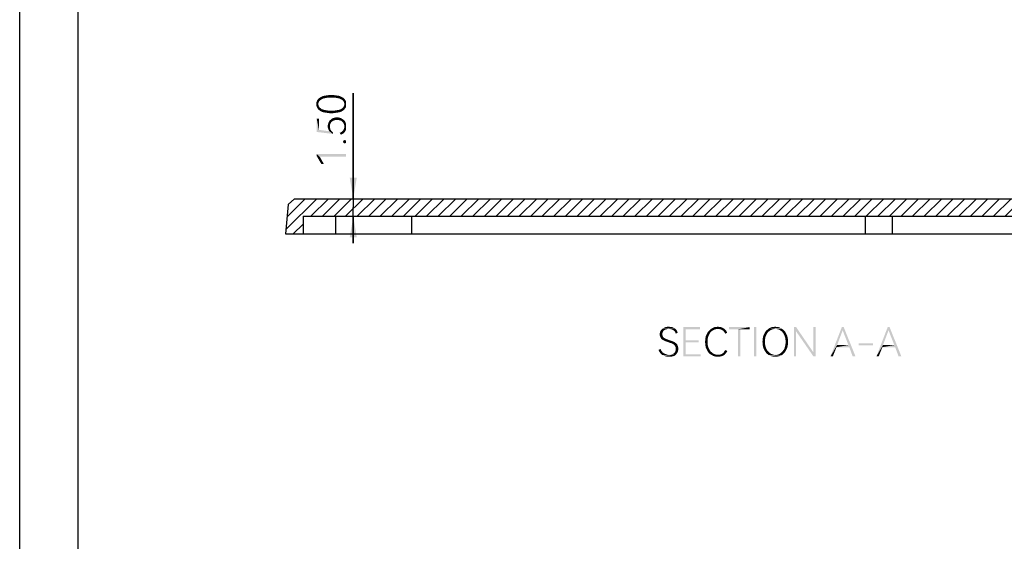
# Model space of a CAD drawing. Header units: millimetres. Extents: x 0 to 297, y 0 to 210.
# Tile 33 of 84: x 0 to 84, y 45 to 89. Entities that reach past the tile are written whole.
import ezdxf

# ---------------------------------------------------------------- set-up
doc = ezdxf.new("R2010")
doc.units = ezdxf.units.MM
doc.header["$LTSCALE"] = 16.335
doc.layers.get('0').update_dxf_attribs({"linetype": 'CONTINUOUS'})
doc.styles.get("Standard").update_dxf_attribs({"font": 'harmonyos_sans_sc_light.ttf'})
doc.dimstyles.new('DIMSTYLE_6', dxfattribs={"dimtxt": 2.5, "dimasz": 1.8, "dimexe": 0.8, "dimexo": 0, "dimtad": 1, "dimzin": 0, "dimdsep": 46, "dimtxsty": 'STANDARD', "dimblk": '_FILLED', "dimblk1": '_FILLED', "dimblk2": '_FILLED', "dimcen": 0.09, "dimclrt": 7, "dimazin": 0, "dimtp": 0.01, "dimtm": 0.01, "dimtfac": 1, "dimtofl": 0, "dimtmove": 0, "dimatfit": 3, "dimldrblk": '_FILLED', "dimfxl": 1, "dimtolj": 1, "dimtzin": 0, "dimarcsym": 0})

# ---------------------------------------------------------------- blocks, each defined once
blk = doc.blocks.new('_FILLED')
at = {"color": 0, "linetype": 'BYBLOCK'}
blk.add_solid([(0, 0), (-1, 0.167), (-1, -0.167)], dxfattribs=at)
blk = doc.blocks.new('*D10')
at = {"color": 7, "linetype": 'CONTINUOUS'}
for p, q in [((28.529, 73.908), (28.529, 82.933)), ((28.529, 82.933), (28.529, 73.158)), ((28.529, 70.108), (28.529, 73.158)), ((28.529, 72.408), (28.529, 70.108))]:
    blk.add_line(p, q, dxfattribs=at)
at = {"color": 7, "linetype": 'CONTINUOUS', "xscale": 1.8, "yscale": 1.8, "zscale": 1.8}
for p, rotation in [((28.529, 73.908), 270), ((28.529, 72.408), 90)]:
    blk.add_blockref('_FILLED', p, dxfattribs=dict(at, rotation=rotation))

msp = doc.modelspace()

# ---------------------------------------------------------------- hatches: boundary and pattern name
at = {"linetype": 'CONTINUOUS'}
h = msp.add_hatch(dxfattribs=at)
h.set_pattern_fill('A', scale=0.699826, angle=45, style=0, pattern_type=0)
h.set_pattern_definition([(45, (0, 0), (-0.4948515, 0.4948515), [])])
edge = h.paths.add_edge_path()
edge.add_line((22.741, 70.908), (24.241, 70.908))
edge.add_line((22.959, 73.41), (22.741, 70.908))
edge.add_line((22.959, 73.41), (23.503, 73.908))
edge.add_line((23.503, 73.908), (65.741, 73.908))
edge.add_line((99.351, 73.908), (65.741, 73.908))
edge.add_line((99.351, 73.908), (99.351, 72.408))
edge.add_line((100.151, 72.408), (99.351, 72.408))
edge.add_line((100.151, 72.408), (100.151, 71.408))
edge.add_line((100.151, 71.408), (98.601, 71.408))
edge.add_line((98.601, 71.208), (98.601, 71.408))
edge.add_line((98.301, 70.908), (98.601, 71.208))
edge.add_line((98.301, 70.908), (98.001, 70.908))
edge.add_line((98.001, 72.408), (98.001, 70.908))
edge.add_line((98.001, 72.408), (65.741, 72.408))
edge.add_line((24.241, 72.408), (65.741, 72.408))
edge.add_line((24.241, 72.408), (24.241, 70.908))
edge = h.paths.add_edge_path()
edge.add_line((108.741, 70.908), (104.201, 70.908))
edge.add_line((104.201, 70.908), (103.901, 71.208))
edge.add_line((103.901, 71.208), (103.901, 71.408))
edge.add_line((103.901, 71.408), (102.351, 71.408))
edge.add_line((102.351, 72.408), (102.351, 71.408))
edge.add_line((103.151, 72.408), (102.351, 72.408))
edge.add_line((103.151, 73.908), (103.151, 72.408))
edge.add_line((107.978, 73.908), (103.151, 73.908))
edge.add_line((108.522, 73.41), (107.978, 73.908))
edge.add_line((108.522, 73.41), (108.741, 70.908))

# ---------------------------------------------------------------- linework, layer by layer
at = {"color": 7, "linetype": 'CONTINUOUS'}
for p, q in [((0, 0), (0, 210)), ((22.959, 73.41), (22.741, 70.908)), ((22.959, 73.41), (23.503, 73.908)), ((23.503, 73.908), (107.978, 73.908)), ((24.241, 72.408), (24.241, 70.908)), ((24.241, 72.408), (98.001, 72.408)), ((27.019, 72.408), (27.019, 70.908)), ((33.501, 72.408), (33.501, 70.908)), ((72.341, 70.908), (72.341, 72.408)), ((74.641, 70.908), (74.641, 72.408)), ((22.741, 70.908), (108.741, 70.908))]:
    msp.add_line(p, q, dxfattribs=at)
at = {"color": 7, "linetype": 'CONTINUOUS', "true_color": 0x00bfff}
msp.add_line((5, 5), (5, 205), dxfattribs=at)
at = {"color": 7, "linetype": 'CONTINUOUS'}
for points in [[(25.66, 82.285), (25.623, 82.522), (25.696, 82.577)], [(25.696, 82.577), (25.714, 82.34), (25.66, 82.285)], [(25.769, 82.376), (25.696, 82.577), (25.787, 82.614)], [(25.769, 82.376), (25.714, 82.34), (25.696, 82.577)], [(25.787, 82.614), (25.824, 82.413), (25.769, 82.376)], [(25.824, 82.413), (25.787, 82.614), (25.879, 82.668)], [(25.879, 82.668), (25.897, 82.449), (25.824, 82.413)], [(25.988, 82.486), (25.879, 82.668), (25.988, 82.705)], [(25.988, 82.486), (25.897, 82.449), (25.879, 82.668)], [(26.079, 82.504), (25.988, 82.705), (26.098, 82.723)], [(25.988, 82.705), (26.079, 82.504), (25.988, 82.486)], [(26.098, 82.723), (26.171, 82.522), (26.079, 82.504)], [(26.171, 82.522), (26.098, 82.723), (26.225, 82.741)], [(26.225, 82.741), (26.28, 82.541), (26.171, 82.522)], [(26.28, 82.541), (26.225, 82.741), (26.353, 82.76)], [(26.353, 82.76), (26.408, 82.541), (26.28, 82.541)], [(26.408, 82.541), (26.353, 82.76), (26.499, 82.778)], [(26.499, 82.778), (26.536, 82.559), (26.408, 82.541)], [(26.663, 82.559), (26.536, 82.559), (26.499, 82.778)], [(26.663, 82.559), (26.499, 82.778), (26.663, 82.778)], [(26.663, 82.778), (26.791, 82.559), (26.663, 82.559)], [(26.791, 82.559), (26.663, 82.778), (26.809, 82.778)], [(26.809, 82.778), (26.919, 82.541), (26.791, 82.559)], [(26.919, 82.541), (26.809, 82.778), (26.955, 82.76)], [(26.955, 82.76), (27.028, 82.541), (26.919, 82.541)], [(27.028, 82.541), (26.955, 82.76), (27.083, 82.741)], [(27.083, 82.741), (27.138, 82.522), (27.028, 82.541)], [(27.138, 82.522), (27.083, 82.741), (27.211, 82.723)], [(27.211, 82.723), (27.247, 82.504), (27.138, 82.522)], [(27.338, 82.486), (27.247, 82.504), (27.211, 82.723)], [(27.338, 82.486), (27.211, 82.723), (27.338, 82.705)], [(27.338, 82.705), (27.411, 82.449), (27.338, 82.486)], [(27.411, 82.449), (27.338, 82.705), (27.43, 82.668)], [(27.43, 82.668), (27.484, 82.413), (27.411, 82.449)], [(27.484, 82.413), (27.43, 82.668), (27.539, 82.614)], [(27.539, 82.614), (27.557, 82.376), (27.484, 82.413)], [(27.612, 82.34), (27.557, 82.376), (27.539, 82.614)], [(27.612, 82.34), (27.539, 82.614), (27.612, 82.577)], [(27.612, 82.577), (27.649, 82.285), (27.612, 82.34)], [(27.685, 82.249), (27.649, 82.285), (27.612, 82.577)], [(27.685, 82.249), (27.612, 82.577), (27.703, 82.522)], [(25.386, 81.829), (25.368, 82.085), (25.386, 82.176)], [(25.368, 81.993), (25.368, 82.085), (25.386, 81.829)], [(25.368, 81.993), (25.386, 81.829), (25.368, 81.902)], [(25.422, 81.738), (25.386, 82.176), (25.422, 82.249)], [(25.386, 82.176), (25.422, 81.738), (25.386, 81.829)], [(25.422, 82.249), (25.441, 82.322), (25.459, 81.665)], [(25.422, 82.249), (25.459, 81.665), (25.422, 81.738)], [(25.495, 81.61), (25.441, 82.322), (25.495, 82.395)], [(25.495, 81.61), (25.459, 81.665), (25.441, 82.322)], [(25.55, 82.066), (25.495, 82.395), (25.55, 82.468)], [(25.495, 82.395), (25.55, 81.537), (25.495, 81.61)], [(25.55, 81.939), (25.55, 81.537), (25.495, 82.395)], [(25.55, 81.993), (25.55, 81.939), (25.495, 82.395)], [(25.55, 82.066), (25.55, 81.993), (25.495, 82.395)], [(25.623, 82.249), (25.55, 82.468), (25.623, 82.522)], [(25.55, 82.468), (25.568, 82.121), (25.55, 82.066)], [(25.587, 82.194), (25.568, 82.121), (25.55, 82.468)], [(25.623, 82.249), (25.587, 82.194), (25.55, 82.468)], [(25.55, 81.939), (25.568, 81.866), (25.623, 81.482)], [(25.55, 81.939), (25.623, 81.482), (25.55, 81.537)], [(25.568, 81.866), (25.587, 81.811), (25.623, 81.482)], [(25.623, 81.482), (25.587, 81.811), (25.623, 81.756)], [(25.623, 82.522), (25.66, 82.285), (25.623, 82.249)], [(25.623, 81.756), (25.66, 81.701), (25.696, 81.428)], [(25.623, 81.756), (25.696, 81.428), (25.623, 81.482)], [(25.696, 81.428), (25.66, 81.701), (25.714, 81.665)], [(27.612, 81.665), (27.649, 81.701), (27.703, 81.482)], [(27.649, 81.701), (27.685, 81.756), (27.703, 81.482)], [(27.703, 82.522), (27.722, 82.194), (27.685, 82.249)], [(27.703, 81.482), (27.685, 81.756), (27.722, 81.811)], [(27.74, 82.121), (27.722, 82.194), (27.703, 82.522)], [(27.758, 82.066), (27.74, 82.121), (27.703, 82.522)], [(27.758, 82.066), (27.703, 82.522), (27.758, 82.468)], [(27.722, 81.811), (27.758, 81.537), (27.703, 81.482)], [(27.722, 81.811), (27.74, 81.866), (27.758, 81.537)], [(27.758, 81.537), (27.74, 81.866), (27.758, 81.939)], [(27.758, 82.066), (27.758, 82.468), (27.813, 81.61)], [(27.813, 81.61), (27.758, 82.468), (27.813, 82.395)], [(27.758, 81.993), (27.758, 82.066), (27.813, 81.61)], [(27.758, 81.939), (27.758, 81.993), (27.813, 81.61)], [(27.758, 81.939), (27.813, 81.61), (27.758, 81.537)], [(27.813, 82.395), (27.868, 81.665), (27.813, 81.61)], [(27.868, 81.665), (27.813, 82.395), (27.868, 82.322)], [(27.868, 82.322), (27.904, 81.738), (27.868, 81.665)], [(27.904, 81.829), (27.904, 81.738), (27.868, 82.322)], [(27.904, 82.176), (27.904, 81.829), (27.868, 82.322)], [(27.904, 82.176), (27.868, 82.322), (27.904, 82.249)], [(27.904, 82.176), (27.922, 81.902), (27.904, 81.829)], [(27.922, 81.993), (27.922, 81.902), (27.904, 82.176)], [(27.922, 81.993), (27.904, 82.176), (27.922, 82.085)], [(25.714, 81.665), (25.787, 81.373), (25.696, 81.428)], [(25.714, 81.665), (25.769, 81.628), (25.787, 81.373)], [(25.787, 81.373), (25.769, 81.628), (25.824, 81.574)], [(25.824, 81.574), (25.879, 81.336), (25.787, 81.373)], [(25.879, 81.336), (25.824, 81.574), (25.897, 81.555)], [(25.897, 81.555), (25.988, 81.3), (25.879, 81.336)], [(25.988, 81.3), (25.897, 81.555), (25.988, 81.519)], [(25.988, 81.519), (26.079, 81.501), (26.098, 81.282)], [(25.988, 81.519), (26.098, 81.282), (25.988, 81.3)], [(26.098, 81.282), (26.079, 81.501), (26.171, 81.482)], [(26.171, 81.482), (26.225, 81.263), (26.098, 81.282)], [(26.225, 81.263), (26.171, 81.482), (26.28, 81.464)], [(26.28, 81.464), (26.371, 81.245), (26.225, 81.263)], [(26.371, 81.245), (26.28, 81.464), (26.408, 81.446)], [(26.408, 81.446), (26.499, 81.227), (26.371, 81.245)], [(26.499, 81.227), (26.408, 81.446), (26.536, 81.446)], [(26.536, 81.446), (26.663, 81.227), (26.499, 81.227)], [(26.663, 81.227), (26.536, 81.446), (26.663, 81.446)], [(26.663, 81.446), (26.791, 81.446), (26.809, 81.227)], [(26.663, 81.446), (26.809, 81.227), (26.663, 81.227)], [(26.809, 81.227), (26.791, 81.446), (26.919, 81.446)], [(26.919, 81.446), (26.955, 81.245), (26.809, 81.227)], [(26.901, 80.606), (26.828, 80.807), (26.919, 80.844)], [(26.919, 80.844), (27.01, 80.643), (26.901, 80.606)], [(26.955, 81.245), (26.919, 81.446), (27.028, 81.464)], [(27.01, 80.643), (26.919, 80.844), (27.028, 80.862)], [(27.028, 81.464), (27.083, 81.263), (26.955, 81.245)], [(27.028, 80.862), (27.138, 80.643), (27.01, 80.643)], [(27.083, 81.263), (27.028, 81.464), (27.138, 81.482)], [(27.138, 80.643), (27.028, 80.862), (27.138, 80.862)], [(27.138, 81.482), (27.211, 81.282), (27.083, 81.263)], [(27.211, 81.282), (27.138, 81.482), (27.247, 81.501)], [(27.138, 80.862), (27.247, 80.862), (27.265, 80.643)], [(27.138, 80.862), (27.265, 80.643), (27.138, 80.643)], [(27.247, 81.501), (27.338, 81.3), (27.211, 81.282)], [(27.338, 81.3), (27.247, 81.501), (27.338, 81.519)], [(27.265, 80.643), (27.247, 80.862), (27.357, 80.844)], [(27.357, 80.844), (27.393, 80.606), (27.265, 80.643)], [(27.338, 81.519), (27.411, 81.555), (27.43, 81.336)], [(27.338, 81.519), (27.43, 81.336), (27.338, 81.3)], [(27.393, 80.606), (27.357, 80.844), (27.466, 80.807)], [(27.43, 81.336), (27.411, 81.555), (27.484, 81.574)], [(27.484, 81.574), (27.539, 81.373), (27.43, 81.336)], [(27.539, 81.373), (27.484, 81.574), (27.557, 81.628)], [(27.557, 81.628), (27.612, 81.428), (27.539, 81.373)], [(27.612, 81.428), (27.557, 81.628), (27.612, 81.665)], [(27.612, 81.665), (27.703, 81.482), (27.612, 81.428)], [(25.587, 79.803), (25.404, 80.752), (25.587, 80.752)], [(25.404, 79.621), (25.404, 80.752), (25.587, 79.803)], [(26.353, 79.986), (26.335, 80.114), (26.353, 80.223)], [(26.353, 80.223), (26.371, 80.314), (26.39, 79.876)], [(26.353, 80.223), (26.39, 79.876), (26.353, 79.986)], [(26.39, 79.876), (26.371, 80.314), (26.408, 80.406)], [(26.408, 80.406), (26.426, 79.767), (26.39, 79.876)], [(26.426, 79.767), (26.408, 80.406), (26.444, 80.497)], [(26.444, 80.497), (26.499, 79.676), (26.426, 79.767)], [(26.499, 79.676), (26.444, 80.497), (26.499, 80.588)], [(26.572, 80.314), (26.499, 80.588), (26.572, 80.643)], [(26.536, 80.095), (26.536, 80.004), (26.499, 80.588)], [(26.536, 80.205), (26.536, 80.095), (26.499, 80.588)], [(26.572, 80.314), (26.536, 80.205), (26.499, 80.588)], [(26.499, 79.676), (26.499, 80.588), (26.536, 80.004)], [(26.499, 79.676), (26.536, 80.004), (26.572, 79.858)], [(26.536, 80.004), (26.554, 79.931), (26.572, 79.858)], [(26.627, 80.424), (26.572, 80.643), (26.645, 80.716)], [(26.572, 80.643), (26.627, 80.424), (26.572, 80.314)], [(26.645, 80.716), (26.7, 80.497), (26.627, 80.424)], [(26.7, 80.497), (26.645, 80.716), (26.718, 80.771)], [(26.718, 80.771), (26.791, 80.57), (26.7, 80.497)], [(26.791, 80.57), (26.718, 80.771), (26.828, 80.807)], [(26.828, 80.807), (26.901, 80.606), (26.791, 80.57)], [(27.466, 80.807), (27.503, 80.57), (27.393, 80.606)], [(27.503, 80.57), (27.466, 80.807), (27.557, 80.752)], [(27.557, 80.752), (27.594, 80.497), (27.503, 80.57)], [(27.594, 80.497), (27.557, 80.752), (27.649, 80.698)], [(27.649, 80.698), (27.667, 80.406), (27.594, 80.497)], [(27.722, 80.314), (27.667, 80.406), (27.649, 80.698)], [(27.722, 80.314), (27.649, 80.698), (27.722, 80.643)], [(27.722, 80.643), (27.758, 80.205), (27.722, 80.314)], [(27.758, 80.205), (27.722, 80.643), (27.795, 80.57)], [(27.758, 80.205), (27.795, 80.57), (27.831, 79.657)], [(27.758, 80.077), (27.758, 80.205), (27.831, 79.657)], [(27.758, 79.986), (27.758, 80.077), (27.831, 79.657)], [(27.831, 79.657), (27.795, 80.57), (27.849, 80.479)], [(27.849, 80.479), (27.886, 79.749), (27.831, 79.657)], [(27.886, 79.749), (27.849, 80.479), (27.886, 80.387)], [(27.886, 80.387), (27.904, 79.858), (27.886, 79.749)], [(27.904, 79.858), (27.886, 80.387), (27.904, 80.296)], [(27.904, 80.296), (27.922, 79.968), (27.904, 79.858)], [(27.922, 80.077), (27.922, 79.968), (27.904, 80.296)], [(27.922, 80.077), (27.904, 80.296), (27.922, 80.187)], [(25.587, 79.803), (26.755, 79.457), (25.404, 79.621)], [(25.587, 79.803), (26.499, 79.676), (26.755, 79.457)], [(26.499, 79.676), (26.572, 79.858), (26.59, 79.803)], [(26.499, 79.676), (26.59, 79.803), (26.755, 79.457)], [(26.59, 79.803), (26.645, 79.73), (26.755, 79.457)], [(26.645, 79.73), (26.682, 79.676), (26.755, 79.457)], [(26.755, 79.457), (26.682, 79.676), (26.755, 79.621)], [(26.755, 79.621), (26.809, 79.566), (26.755, 79.457)], [(27.466, 79.384), (27.375, 79.548), (27.466, 79.585)], [(27.466, 79.585), (27.539, 79.639), (27.576, 79.439)], [(27.466, 79.585), (27.576, 79.439), (27.466, 79.384)], [(27.576, 79.439), (27.539, 79.639), (27.612, 79.694)], [(27.612, 79.694), (27.685, 79.493), (27.576, 79.439)], [(27.612, 79.694), (27.667, 79.767), (27.685, 79.493)], [(27.685, 79.493), (27.667, 79.767), (27.703, 79.822)], [(27.703, 79.822), (27.758, 79.566), (27.685, 79.493)], [(27.703, 79.822), (27.74, 79.913), (27.758, 79.566)], [(27.758, 79.566), (27.74, 79.913), (27.758, 79.986)], [(27.758, 79.986), (27.831, 79.657), (27.758, 79.566)], [(27.667, 78.727), (27.649, 78.782), (27.667, 78.836)], [(27.703, 78.69), (27.667, 78.836), (27.703, 78.891)], [(27.667, 78.836), (27.703, 78.69), (27.667, 78.727)], [(27.74, 78.654), (27.703, 78.891), (27.74, 78.909)], [(27.703, 78.891), (27.74, 78.654), (27.703, 78.69)], [(27.795, 78.636), (27.74, 78.909), (27.795, 78.928)], [(27.74, 78.909), (27.795, 78.636), (27.74, 78.654)], [(27.795, 78.928), (27.849, 78.654), (27.795, 78.636)], [(27.849, 78.654), (27.795, 78.928), (27.849, 78.909)], [(27.849, 78.909), (27.904, 78.69), (27.849, 78.654)], [(27.904, 78.69), (27.849, 78.909), (27.904, 78.891)], [(27.904, 78.891), (27.922, 78.727), (27.904, 78.69)], [(27.922, 78.782), (27.922, 78.727), (27.904, 78.891)], [(27.922, 78.782), (27.904, 78.891), (27.922, 78.836)], [(25.404, 77.723), (25.66, 77.504), (25.806, 76.866)], [(25.404, 77.723), (25.806, 76.866), (25.404, 77.559)], [(27.904, 77.504), (25.66, 77.504), (25.404, 77.723)], [(27.904, 77.504), (25.404, 77.723), (27.904, 77.723)], [(25.806, 76.866), (25.66, 77.504), (26.025, 76.866)], [(55.003, 62.506), (54.748, 62.415), (54.766, 62.506)], [(54.748, 62.415), (55.003, 62.506), (54.967, 62.415)], [(54.967, 62.415), (54.949, 62.324), (54.748, 62.306)], [(54.967, 62.415), (54.748, 62.306), (54.748, 62.415)], [(54.748, 62.306), (54.949, 62.324), (54.967, 62.251)], [(54.766, 62.506), (54.803, 62.579), (55.04, 62.597)], [(54.766, 62.506), (55.04, 62.597), (55.003, 62.506)], [(55.113, 62.652), (54.803, 62.579), (54.839, 62.67)], [(55.113, 62.652), (55.04, 62.597), (54.803, 62.579)], [(55.204, 62.707), (54.839, 62.67), (54.894, 62.725)], [(54.839, 62.67), (55.204, 62.707), (55.113, 62.652)], [(55.514, 62.78), (54.894, 62.725), (54.967, 62.798)], [(55.514, 62.78), (55.405, 62.762), (54.894, 62.725)], [(55.405, 62.762), (55.295, 62.743), (54.894, 62.725)], [(54.894, 62.725), (55.295, 62.743), (55.204, 62.707)], [(56.025, 62.816), (54.967, 62.798), (55.04, 62.835)], [(55.514, 62.78), (54.967, 62.798), (56.025, 62.816)], [(55.934, 62.871), (55.04, 62.835), (55.131, 62.889)], [(55.04, 62.835), (55.934, 62.871), (56.025, 62.816)], [(55.806, 62.926), (55.131, 62.889), (55.222, 62.926)], [(55.131, 62.889), (55.806, 62.926), (55.934, 62.871)], [(55.679, 62.944), (55.222, 62.926), (55.314, 62.944)], [(55.222, 62.926), (55.679, 62.944), (55.806, 62.926)], [(55.533, 62.962), (55.314, 62.944), (55.423, 62.962)], [(55.314, 62.944), (55.533, 62.962), (55.679, 62.944)], [(55.624, 62.762), (55.514, 62.78), (56.025, 62.816)], [(55.733, 62.743), (55.624, 62.762), (56.025, 62.816)], [(55.733, 62.743), (56.025, 62.816), (56.117, 62.743)], [(56.117, 62.743), (55.825, 62.707), (55.733, 62.743)], [(55.916, 62.67), (55.825, 62.707), (56.117, 62.743)], [(55.916, 62.67), (56.117, 62.743), (56.19, 62.652)], [(56.19, 62.652), (55.989, 62.597), (55.916, 62.67)], [(55.989, 62.597), (56.19, 62.652), (56.244, 62.561)], [(56.244, 62.561), (56.044, 62.543), (55.989, 62.597)], [(56.044, 62.543), (56.244, 62.561), (56.281, 62.47)], [(56.281, 62.47), (56.08, 62.451), (56.044, 62.543)], [(56.08, 62.451), (56.281, 62.47), (56.117, 62.36)], [(56.755, 62.926), (58.197, 62.926), (56.956, 62.743)], [(56.956, 62.743), (56.755, 60.426), (56.755, 62.926)], [(56.956, 62.743), (56.956, 61.813), (56.755, 60.426)], [(56.956, 62.743), (58.197, 62.926), (58.197, 62.743)], [(58.945, 62.251), (58.69, 62.196), (58.763, 62.342)], [(59.073, 62.47), (58.763, 62.342), (58.836, 62.488)], [(59.073, 62.47), (59, 62.36), (58.763, 62.342)], [(58.763, 62.342), (59, 62.36), (58.945, 62.251)], [(59.164, 62.561), (58.836, 62.488), (58.927, 62.597)], [(58.836, 62.488), (59.164, 62.561), (59.073, 62.47)], [(59.365, 62.689), (58.927, 62.597), (59.036, 62.707)], [(59.365, 62.689), (59.255, 62.634), (58.927, 62.597)], [(58.927, 62.597), (59.255, 62.634), (59.164, 62.561)], [(59.711, 62.78), (59.036, 62.707), (59.164, 62.798)], [(59.711, 62.78), (59.584, 62.762), (59.036, 62.707)], [(59.584, 62.762), (59.474, 62.743), (59.036, 62.707)], [(59.036, 62.707), (59.474, 62.743), (59.365, 62.689)], [(60.204, 62.816), (59.164, 62.798), (59.292, 62.871)], [(59.711, 62.78), (59.164, 62.798), (60.204, 62.816)], [(59.985, 62.926), (60.095, 62.889), (59.292, 62.871)], [(59.985, 62.926), (59.292, 62.871), (59.419, 62.926)], [(59.292, 62.871), (60.095, 62.889), (60.204, 62.816)], [(59.857, 62.944), (59.419, 62.926), (59.565, 62.944)], [(59.419, 62.926), (59.857, 62.944), (59.985, 62.926)], [(59.565, 62.944), (59.711, 62.962), (59.857, 62.944)], [(59.821, 62.762), (59.711, 62.78), (60.204, 62.816)], [(59.93, 62.743), (59.821, 62.762), (60.204, 62.816)], [(59.93, 62.743), (60.204, 62.816), (60.314, 62.743)], [(60.314, 62.743), (60.022, 62.707), (59.93, 62.743)], [(60.022, 62.707), (60.314, 62.743), (60.387, 62.67)], [(60.387, 62.67), (60.113, 62.652), (60.022, 62.707)], [(60.186, 62.597), (60.113, 62.652), (60.387, 62.67)], [(60.186, 62.597), (60.387, 62.67), (60.46, 62.561)], [(60.46, 62.561), (60.241, 62.524), (60.186, 62.597)], [(60.295, 62.451), (60.241, 62.524), (60.46, 62.561)], [(60.295, 62.451), (60.46, 62.561), (60.514, 62.451)], [(60.514, 62.451), (60.35, 62.36), (60.295, 62.451)], [(62.43, 62.926), (60.66, 62.743), (60.66, 62.926)], [(61.445, 62.743), (60.66, 62.743), (62.43, 62.926)], [(61.646, 62.743), (61.445, 62.743), (62.43, 62.926)], [(61.646, 62.743), (61.445, 60.426), (61.445, 62.743)], [(61.445, 60.426), (61.646, 62.743), (61.646, 60.426)], [(61.646, 62.743), (62.43, 62.926), (62.43, 62.743)], [(63.014, 62.926), (62.814, 60.426), (62.814, 62.926)], [(62.814, 60.426), (63.014, 62.926), (63.014, 60.426)], [(63.854, 62.251), (63.598, 62.196), (63.671, 62.342)], [(63.982, 62.47), (63.671, 62.342), (63.744, 62.488)], [(63.982, 62.47), (63.909, 62.36), (63.671, 62.342)], [(63.671, 62.342), (63.909, 62.36), (63.854, 62.251)], [(64.073, 62.561), (63.744, 62.488), (63.836, 62.616)], [(63.744, 62.488), (64.073, 62.561), (63.982, 62.47)], [(64.255, 62.689), (63.836, 62.616), (63.945, 62.707)], [(64.255, 62.689), (64.164, 62.634), (63.836, 62.616)], [(63.836, 62.616), (64.164, 62.634), (64.073, 62.561)], [(64.62, 62.78), (63.945, 62.707), (64.055, 62.798)], [(64.62, 62.78), (64.492, 62.762), (63.945, 62.707)], [(64.492, 62.762), (64.383, 62.743), (63.945, 62.707)], [(63.945, 62.707), (64.383, 62.743), (64.255, 62.689)], [(65.058, 62.871), (64.055, 62.798), (64.182, 62.871)], [(64.055, 62.798), (65.058, 62.871), (65.186, 62.798)], [(64.055, 62.798), (65.186, 62.798), (64.62, 62.78)], [(64.912, 62.926), (64.182, 62.871), (64.328, 62.926)], [(64.182, 62.871), (64.912, 62.926), (65.058, 62.871)], [(64.766, 62.944), (64.328, 62.926), (64.474, 62.944)], [(64.328, 62.926), (64.766, 62.944), (64.912, 62.926)], [(64.474, 62.944), (64.62, 62.962), (64.766, 62.944)], [(64.748, 62.762), (64.62, 62.78), (65.186, 62.798)], [(64.876, 62.743), (64.748, 62.762), (65.186, 62.798)], [(64.876, 62.743), (65.186, 62.798), (65.295, 62.707)], [(65.295, 62.707), (64.985, 62.689), (64.876, 62.743)], [(65.076, 62.634), (64.985, 62.689), (65.295, 62.707)], [(65.076, 62.634), (65.295, 62.707), (65.405, 62.616)], [(65.405, 62.616), (65.186, 62.561), (65.076, 62.634)], [(65.186, 62.561), (65.405, 62.616), (65.496, 62.488)], [(65.496, 62.488), (65.259, 62.47), (65.186, 62.561)], [(65.332, 62.36), (65.259, 62.47), (65.496, 62.488)], [(65.332, 62.36), (65.496, 62.488), (65.569, 62.342)], [(65.569, 62.342), (65.387, 62.251), (65.332, 62.36)], [(65.387, 62.251), (65.569, 62.342), (65.642, 62.196)], [(66.409, 62.926), (66.409, 62.561), (66.226, 60.426)], [(66.409, 62.926), (66.226, 60.426), (66.226, 62.926)], [(66.226, 60.426), (66.409, 62.561), (66.409, 60.426)], [(66.409, 62.561), (66.409, 62.926), (67.868, 60.791)], [(67.868, 60.791), (67.887, 60.426), (66.409, 62.561)], [(68.069, 62.926), (67.868, 60.791), (67.868, 62.926)], [(67.887, 60.426), (67.868, 60.791), (68.069, 62.926)], [(67.887, 60.426), (68.069, 62.926), (68.069, 60.426)], [(70.478, 62.926), (70.387, 62.652), (69.346, 60.426)], [(70.478, 62.926), (69.346, 60.426), (70.314, 62.926)], [(70.387, 62.652), (69.912, 61.393), (69.346, 60.426)], [(70.879, 61.393), (70.387, 62.652), (70.478, 62.926)], [(70.952, 61.211), (70.879, 61.393), (70.478, 62.926)], [(71.244, 60.426), (70.952, 61.211), (70.478, 62.926)], [(71.244, 60.426), (70.478, 62.926), (71.482, 60.426)], [(74.401, 62.926), (74.31, 62.652), (73.27, 60.426)], [(74.401, 62.926), (73.27, 60.426), (74.237, 62.926)], [(74.31, 62.652), (73.836, 61.393), (73.27, 60.426)], [(74.803, 61.393), (74.31, 62.652), (74.401, 62.926)], [(74.876, 61.211), (74.803, 61.393), (74.401, 62.926)], [(75.168, 60.426), (74.876, 61.211), (74.401, 62.926)], [(75.168, 60.426), (74.401, 62.926), (75.405, 60.426)], [(54.967, 62.251), (54.748, 62.214), (54.748, 62.306)], [(54.748, 62.214), (54.967, 62.251), (54.985, 62.196)], [(54.985, 62.196), (54.766, 62.123), (54.748, 62.214)], [(54.985, 62.196), (55.003, 62.141), (54.766, 62.123)], [(54.766, 62.123), (55.003, 62.141), (55.04, 62.087)], [(55.04, 62.087), (54.803, 62.05), (54.766, 62.123)], [(54.803, 62.05), (55.04, 62.087), (55.131, 61.995)], [(55.131, 61.995), (54.839, 61.977), (54.803, 62.05)], [(54.839, 61.977), (55.131, 61.995), (55.241, 61.941)], [(55.241, 61.941), (54.894, 61.922), (54.839, 61.977)], [(54.894, 61.922), (55.241, 61.941), (55.295, 61.904)], [(55.295, 61.904), (54.949, 61.868), (54.894, 61.922)], [(55.295, 61.904), (55.387, 61.886), (54.949, 61.868)], [(54.949, 61.868), (55.387, 61.886), (55.46, 61.849)], [(55.46, 61.849), (55.003, 61.831), (54.949, 61.868)], [(55.003, 61.831), (55.46, 61.849), (55.569, 61.813)], [(55.569, 61.813), (55.076, 61.795), (55.003, 61.831)], [(55.076, 61.795), (55.569, 61.813), (55.679, 61.776)], [(55.679, 61.776), (55.149, 61.758), (55.076, 61.795)], [(55.149, 61.758), (55.679, 61.776), (55.788, 61.74)], [(55.788, 61.74), (55.241, 61.722), (55.149, 61.758)], [(55.241, 61.722), (55.788, 61.74), (55.879, 61.703)], [(55.879, 61.703), (55.332, 61.685), (55.241, 61.722)], [(55.332, 61.685), (55.879, 61.703), (55.971, 61.667)], [(55.971, 61.667), (55.46, 61.649), (55.332, 61.685)], [(55.46, 61.649), (55.971, 61.667), (56.044, 61.63)], [(56.044, 61.63), (55.551, 61.612), (55.46, 61.649)], [(55.66, 61.576), (55.551, 61.612), (56.044, 61.63)], [(55.66, 61.576), (56.044, 61.63), (56.098, 61.576)], [(56.098, 61.576), (55.733, 61.557), (55.66, 61.576)], [(55.806, 61.521), (55.733, 61.557), (56.098, 61.576)], [(55.806, 61.521), (56.098, 61.576), (56.171, 61.521)], [(56.171, 61.521), (55.934, 61.448), (55.806, 61.521)], [(56.171, 61.521), (56.226, 61.466), (55.934, 61.448)], [(56.956, 61.813), (56.956, 61.63), (56.755, 60.426)], [(56.956, 61.63), (56.956, 60.59), (56.755, 60.426)], [(56.956, 61.63), (58.069, 61.813), (58.069, 61.63)], [(56.956, 61.813), (58.069, 61.813), (56.956, 61.63)], [(58.836, 61.831), (58.617, 61.667), (58.635, 61.849)], [(58.617, 61.667), (58.836, 61.831), (58.836, 61.667)], [(58.836, 61.667), (58.635, 61.484), (58.617, 61.667)], [(58.854, 61.977), (58.635, 61.849), (58.653, 62.032)], [(58.635, 61.849), (58.854, 61.977), (58.836, 61.831)], [(58.836, 61.667), (58.836, 61.521), (58.635, 61.484)], [(58.635, 61.484), (58.836, 61.521), (58.854, 61.375)], [(58.854, 61.375), (58.653, 61.32), (58.635, 61.484)], [(58.89, 62.123), (58.653, 62.032), (58.69, 62.196)], [(58.653, 62.032), (58.89, 62.123), (58.854, 61.977)], [(58.69, 62.196), (58.945, 62.251), (58.89, 62.123)], [(63.744, 61.831), (63.525, 61.667), (63.544, 61.868)], [(63.525, 61.667), (63.744, 61.831), (63.744, 61.667)], [(63.744, 61.667), (63.544, 61.484), (63.525, 61.667)], [(63.763, 61.977), (63.544, 61.868), (63.562, 62.032)], [(63.544, 61.868), (63.763, 61.977), (63.744, 61.831)], [(63.744, 61.667), (63.744, 61.521), (63.544, 61.484)], [(63.544, 61.484), (63.744, 61.521), (63.763, 61.375)], [(63.763, 61.375), (63.562, 61.302), (63.544, 61.484)], [(63.799, 62.123), (63.562, 62.032), (63.598, 62.196)], [(63.562, 62.032), (63.799, 62.123), (63.763, 61.977)], [(63.598, 62.196), (63.854, 62.251), (63.799, 62.123)], [(65.642, 62.196), (65.441, 62.123), (65.387, 62.251)], [(65.441, 62.123), (65.642, 62.196), (65.679, 62.032)], [(65.679, 62.032), (65.478, 61.977), (65.441, 62.123)], [(65.478, 61.977), (65.679, 62.032), (65.715, 61.868)], [(65.715, 61.868), (65.496, 61.831), (65.478, 61.977)], [(65.715, 61.484), (65.478, 61.375), (65.496, 61.521)], [(65.478, 61.375), (65.715, 61.484), (65.679, 61.302)], [(65.514, 61.667), (65.496, 61.831), (65.715, 61.868)], [(65.715, 61.667), (65.496, 61.521), (65.514, 61.667)], [(65.496, 61.521), (65.715, 61.667), (65.715, 61.484)], [(65.514, 61.667), (65.715, 61.868), (65.715, 61.667)], [(72.978, 61.539), (71.755, 61.375), (71.755, 61.539)], [(71.755, 61.375), (72.978, 61.539), (72.978, 61.375)], [(54.638, 60.973), (54.803, 61.065), (54.857, 60.955)], [(54.857, 60.955), (54.693, 60.846), (54.638, 60.973)], [(54.857, 60.955), (54.912, 60.864), (54.693, 60.846)], [(54.693, 60.846), (54.912, 60.864), (54.985, 60.773)], [(54.985, 60.773), (54.766, 60.736), (54.693, 60.846)], [(54.766, 60.736), (54.985, 60.773), (55.076, 60.7)], [(55.076, 60.7), (54.857, 60.627), (54.766, 60.736)], [(55.076, 60.7), (55.186, 60.645), (54.857, 60.627)], [(54.857, 60.627), (55.186, 60.645), (55.295, 60.608)], [(55.679, 60.572), (55.788, 60.608), (56.208, 60.681)], [(55.679, 60.572), (56.208, 60.681), (56.117, 60.572)], [(55.788, 60.608), (55.879, 60.645), (56.208, 60.681)], [(56.208, 60.681), (55.879, 60.645), (55.971, 60.7)], [(55.934, 61.448), (56.226, 61.466), (56.263, 61.375)], [(56.263, 61.375), (56.025, 61.357), (55.934, 61.448)], [(55.971, 60.7), (56.025, 60.773), (56.281, 60.791)], [(55.971, 60.7), (56.281, 60.791), (56.208, 60.681)], [(56.025, 61.357), (56.263, 61.375), (56.299, 61.302)], [(56.299, 61.302), (56.062, 61.284), (56.025, 61.357)], [(56.281, 60.791), (56.025, 60.773), (56.08, 60.864)], [(56.098, 61.229), (56.062, 61.284), (56.299, 61.302)], [(56.317, 60.937), (56.08, 60.864), (56.098, 60.955)], [(56.08, 60.864), (56.317, 60.937), (56.281, 60.791)], [(56.098, 61.229), (56.299, 61.302), (56.317, 61.192)], [(56.317, 61.192), (56.117, 61.156), (56.098, 61.229)], [(56.098, 60.955), (56.117, 61.065), (56.336, 61.083)], [(56.098, 60.955), (56.336, 61.083), (56.317, 60.937)], [(56.117, 61.156), (56.317, 61.192), (56.336, 61.083)], [(56.336, 61.083), (56.117, 61.065), (56.117, 61.156)], [(58.653, 61.32), (58.854, 61.375), (58.89, 61.229)], [(58.89, 61.229), (58.69, 61.156), (58.653, 61.32)], [(58.69, 61.156), (58.89, 61.229), (58.945, 61.101)], [(58.945, 61.101), (58.763, 61.01), (58.69, 61.156)], [(58.763, 61.01), (58.945, 61.101), (59, 60.992)], [(59, 60.992), (58.836, 60.864), (58.763, 61.01)], [(59, 60.992), (59.073, 60.882), (58.836, 60.864)], [(58.836, 60.864), (59.073, 60.882), (59.164, 60.791)], [(59.164, 60.791), (58.927, 60.736), (58.836, 60.864)], [(58.927, 60.736), (59.164, 60.791), (59.255, 60.718)], [(59.255, 60.718), (59.036, 60.627), (58.927, 60.736)], [(59.255, 60.718), (59.365, 60.645), (59.036, 60.627)], [(59.036, 60.627), (59.365, 60.645), (59.474, 60.608)], [(59.93, 60.59), (60.022, 60.627), (60.387, 60.681)], [(59.93, 60.59), (60.387, 60.681), (60.314, 60.59)], [(60.387, 60.681), (60.022, 60.627), (60.113, 60.681)], [(60.113, 60.681), (60.186, 60.736), (60.46, 60.773)], [(60.113, 60.681), (60.46, 60.773), (60.387, 60.681)], [(60.46, 60.773), (60.186, 60.736), (60.241, 60.809)], [(60.514, 60.882), (60.241, 60.809), (60.295, 60.9)], [(60.241, 60.809), (60.514, 60.882), (60.46, 60.773)], [(60.295, 60.9), (60.35, 60.973), (60.514, 60.882)], [(63.562, 61.302), (63.763, 61.375), (63.799, 61.229)], [(63.799, 61.229), (63.598, 61.138), (63.562, 61.302)], [(63.598, 61.138), (63.799, 61.229), (63.854, 61.101)], [(63.854, 61.101), (63.671, 60.992), (63.598, 61.138)], [(63.671, 60.992), (63.854, 61.101), (63.909, 60.973)], [(63.909, 60.973), (63.744, 60.864), (63.671, 60.992)], [(63.909, 60.973), (63.982, 60.882), (63.744, 60.864)], [(63.744, 60.864), (63.982, 60.882), (64.073, 60.791)], [(64.073, 60.791), (63.836, 60.736), (63.744, 60.864)], [(63.836, 60.736), (64.073, 60.791), (64.164, 60.718)], [(64.164, 60.718), (63.945, 60.627), (63.836, 60.736)], [(64.164, 60.718), (64.255, 60.645), (63.945, 60.627)], [(63.945, 60.627), (64.255, 60.645), (64.365, 60.608)], [(65.295, 60.627), (64.876, 60.608), (64.985, 60.645)], [(64.985, 60.645), (65.095, 60.718), (65.405, 60.736)], [(64.985, 60.645), (65.405, 60.736), (65.295, 60.627)], [(65.405, 60.736), (65.095, 60.718), (65.186, 60.791)], [(65.496, 60.864), (65.186, 60.791), (65.259, 60.882)], [(65.186, 60.791), (65.496, 60.864), (65.405, 60.736)], [(65.259, 60.882), (65.332, 60.973), (65.569, 60.992)], [(65.259, 60.882), (65.569, 60.992), (65.496, 60.864)], [(65.569, 60.992), (65.332, 60.973), (65.405, 61.101)], [(65.642, 61.138), (65.405, 61.101), (65.441, 61.229)], [(65.405, 61.101), (65.642, 61.138), (65.569, 60.992)], [(65.679, 61.302), (65.441, 61.229), (65.478, 61.375)], [(65.441, 61.229), (65.679, 61.302), (65.642, 61.138)], [(69.912, 61.393), (69.857, 61.211), (69.346, 60.426)], [(69.346, 60.426), (69.857, 61.211), (69.547, 60.426)], [(69.912, 61.393), (70.879, 61.393), (69.857, 61.211)], [(70.952, 61.211), (69.857, 61.211), (70.879, 61.393)], [(73.836, 61.393), (73.781, 61.211), (73.27, 60.426)], [(73.27, 60.426), (73.781, 61.211), (73.471, 60.426)], [(73.836, 61.393), (74.803, 61.393), (73.781, 61.211)], [(74.876, 61.211), (73.781, 61.211), (74.803, 61.393)], [(55.295, 60.608), (54.967, 60.535), (54.857, 60.627)], [(55.295, 60.608), (55.423, 60.572), (54.967, 60.535)], [(55.679, 60.572), (56.117, 60.572), (54.967, 60.535)], [(55.551, 60.572), (55.679, 60.572), (54.967, 60.535)], [(55.423, 60.572), (55.551, 60.572), (54.967, 60.535)], [(55.095, 60.481), (54.967, 60.535), (56.117, 60.572)], [(55.095, 60.481), (56.117, 60.572), (56.007, 60.481)], [(56.007, 60.481), (55.241, 60.426), (55.095, 60.481)], [(55.241, 60.426), (56.007, 60.481), (55.861, 60.426)], [(55.861, 60.426), (55.387, 60.408), (55.241, 60.426)], [(55.551, 60.408), (55.387, 60.408), (55.861, 60.426)], [(55.551, 60.408), (55.861, 60.426), (55.715, 60.408)], [(56.956, 60.59), (58.233, 60.59), (56.755, 60.426)], [(56.755, 60.426), (58.233, 60.59), (58.233, 60.426)], [(59.474, 60.608), (59.164, 60.554), (59.036, 60.627)], [(59.474, 60.608), (59.584, 60.572), (59.164, 60.554)], [(59.711, 60.572), (59.821, 60.572), (59.164, 60.554)], [(59.584, 60.572), (59.711, 60.572), (59.164, 60.554)], [(60.204, 60.517), (59.164, 60.554), (59.821, 60.572)], [(60.204, 60.517), (59.292, 60.481), (59.164, 60.554)], [(59.292, 60.481), (60.204, 60.517), (60.095, 60.462)], [(60.095, 60.462), (59.419, 60.426), (59.292, 60.481)], [(59.419, 60.426), (60.095, 60.462), (59.985, 60.426)], [(59.985, 60.426), (59.565, 60.408), (59.419, 60.426)], [(59.711, 60.408), (59.565, 60.408), (59.985, 60.426)], [(59.711, 60.408), (59.985, 60.426), (59.857, 60.408)], [(60.314, 60.59), (59.821, 60.572), (59.93, 60.59)], [(59.821, 60.572), (60.314, 60.59), (60.204, 60.517)], [(64.365, 60.608), (64.055, 60.535), (63.945, 60.627)], [(64.365, 60.608), (64.492, 60.572), (64.055, 60.535)], [(64.62, 60.572), (64.748, 60.572), (64.055, 60.535)], [(64.492, 60.572), (64.62, 60.572), (64.055, 60.535)], [(65.186, 60.535), (64.055, 60.535), (64.748, 60.572)], [(65.186, 60.535), (64.182, 60.481), (64.055, 60.535)], [(64.182, 60.481), (65.186, 60.535), (65.058, 60.481)], [(65.058, 60.481), (64.328, 60.426), (64.182, 60.481)], [(64.328, 60.426), (65.058, 60.481), (64.912, 60.426)], [(64.912, 60.426), (64.474, 60.408), (64.328, 60.426)], [(64.62, 60.408), (64.474, 60.408), (64.912, 60.426)], [(64.62, 60.408), (64.912, 60.426), (64.766, 60.408)], [(64.748, 60.572), (64.876, 60.608), (65.295, 60.627)], [(64.748, 60.572), (65.295, 60.627), (65.186, 60.535)]]:
    msp.add_solid(points, dxfattribs=at)

# ---------------------------------------------------------------- dimensions: what is measured, and where the dimension line sits
dim = msp.add_linear_dim(base=(28.529, 72.408), p1=(23.503, 73.908), p2=(24.241, 72.408), angle=270, dimstyle='DIMSTYLE_6', dxfattribs=at)
dim.commit()
dim.dimension.update_dxf_attribs({"geometry": '*D10', "text_midpoint": (28.529, 76.519), "dimtype": 160})

doc.saveas('drawing.dxf')
